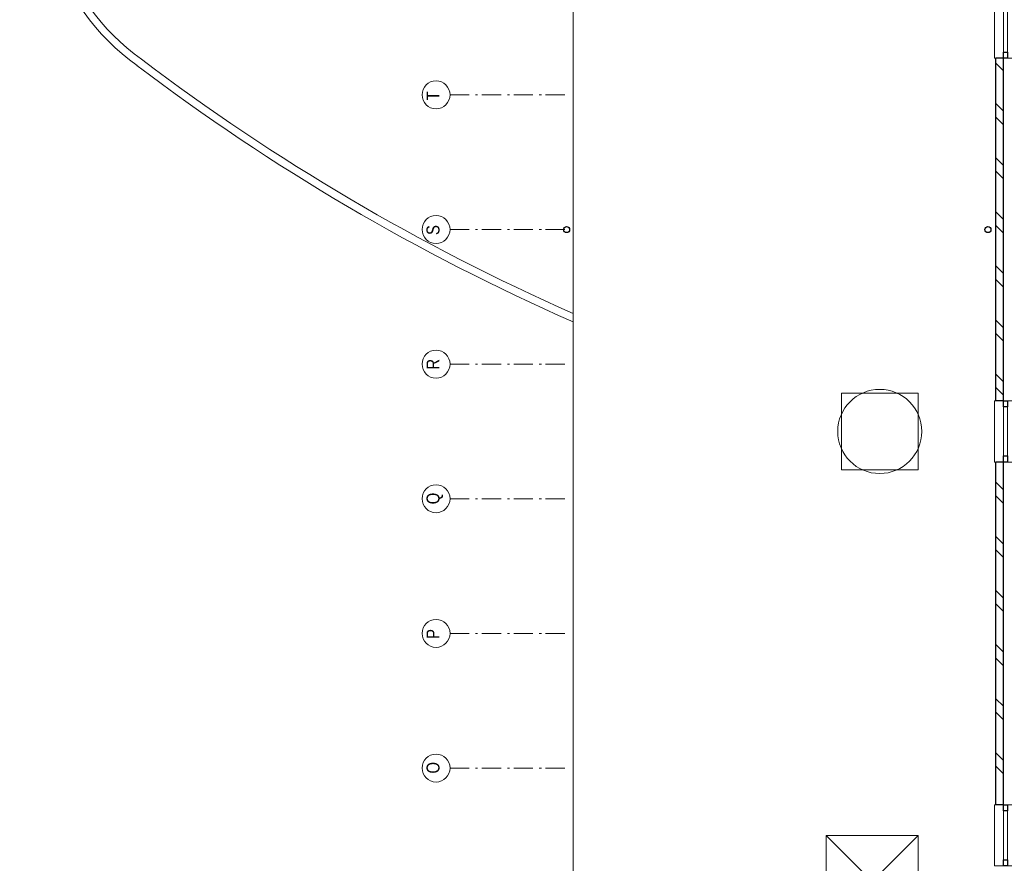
# Model space of a CAD drawing. Header units: millimetres. Extents: x -46954 to 169732, y -26853 to 94136.
# Tile 36 of 174: x -19976 to -7099, y 34817 to 45844. Entities that reach past the tile are written whole.
import ezdxf

# ---------------------------------------------------------------- set-up
doc = ezdxf.new("R2010")
doc.units = ezdxf.units.MM
doc.header["$LTSCALE"] = 400
doc.linetypes.add('STYLE_06', pattern=[1.041641, 0.625, -0.208282, 0.069427, -0.138931])
for name, color, linetype, lineweight in [('Buitenkozijnen', 140, 'Continuous', 15), ('mat-baksteen', 5, 'Continuous', 25), ('mat-beton (ihwg)', 5, 'Continuous', 25), ('None', 7, 'Continuous', 9)]:
    doc.layers.add(name, color=color, linetype=linetype, lineweight=lineweight)
doc.styles.add('Arial Narrow', font='ARIALN.TTF', dxfattribs={"height": 222.25})

# ---------------------------------------------------------------- blocks, each defined once
blk = doc.blocks.new('Gevelpui best 800')
at = {"layer": 'Buitenkozijnen', "color": 43, "linetype": 'Continuous', "lineweight": 9}
blk.add_lwpolyline([(-400, 270), (400, 270), (400, 0), (-400, 0)], close=True, dxfattribs=at)
at = {"layer": 'Buitenkozijnen', "color": 140, "linetype": 'Continuous', "lineweight": 15}
blk.add_lwpolyline([(-400, 150), (400, 150), (400, 100), (-400, 100)], close=True, dxfattribs=at)
at = {"layer": 'Buitenkozijnen', "color": 92, "linetype": 'Continuous', "lineweight": 25}
for points in [[(-400, 150), (-320, 150), (-320, 100), (-400, 100)], [(320, 150), (400, 150), (400, 100), (320, 100)]]:
    blk.add_lwpolyline(points, close=True, dxfattribs=at)
blk = doc.blocks.new('*X983')
at = {"layer": 'None', "lineweight": 9}
for p, q in [((4464, 3050), (4564, 3150)), ((4641, 3050), (4741, 3150)), ((5171, 3050), (5271, 3150)), ((5348, 3050), (5448, 3150)), ((5878, 3050), (5978, 3150)), ((6055, 3050), (6155, 3150)), ((6586, 3050), (6686, 3150)), ((6762, 3050), (6862, 3150)), ((7293, 3050), (7393, 3150)), ((7469, 3050), (7569, 3150)), ((8000, 3050), (8100, 3150)), ((8176, 3050), (8276, 3150))]:
    blk.add_line(p, q, dxfattribs=at)
blk = doc.blocks.new('*X985')
at = {"layer": 'None', "lineweight": 9}
for p, q in [((9414, 3050), (9514, 3150)), ((9590, 3050), (9690, 3150)), ((10121, 3050), (10221, 3150)), ((10297, 3050), (10397, 3150)), ((10828, 3050), (10928, 3150)), ((11005, 3050), (11105, 3150)), ((11535, 3050), (11635, 3150)), ((11712, 3050), (11812, 3150)), ((12242, 3050), (12342, 3150)), ((12419, 3050), (12519, 3150)), ((12949, 3050), (13049, 3150)), ((13126, 3050), (13226, 3150)), ((13657, 3050), (13757, 3150))]:
    blk.add_line(p, q, dxfattribs=at)
blk = doc.blocks.new('HWA')
at = {"layer": 'None', "color": 92, "linetype": 'Continuous', "lineweight": 25}
blk.add_circle((0, -74), 40, dxfattribs=at)
blk = doc.blocks.new('*U1070')
at = {"layer": 'None', "color": 140, "linetype": 'Continuous', "lineweight": 15}
for p, q in [((2461.059, 5370), (3661.059, 4170)), ((3661.059, 5370), (2461.059, 4170))]:
    blk.add_line(p, q, dxfattribs=at)
blk.add_lwpolyline([(2461.059, 5370), (3661.059, 5370), (3661.059, 4170), (2461.059, 4170)], close=True, dxfattribs=at)
blk = doc.blocks.new('*U1209')
at = {"layer": 'None', "color": 8, "linetype": 'Continuous', "lineweight": 5}
for centre, radius, start, end in [((16167, 12639), 3001, 70.1931, 144.4805), ((16167, 12639), 2901, 70.1931, 144.4805), ((5756, -10392), 28268, 57.4554, 66.1413), ((5756, -10392), 28168, 57.558, 66.1413), ((36257, -2686), 28268, 142.8506, 156.2915), ((36257, -2686), 28168, 142.8506, 156.2021), ((-7237, 11485), 28268, 354.3462, 3.9598), ((-7237, 11485), 28168, 354.3265, 3.8572)]:
    blk.add_arc(centre, radius, start, end, dxfattribs=at)
blk = doc.blocks.new('*U1226')
at = {"layer": 'None', "color": 43, "linetype": 'Continuous', "lineweight": 9}
for centre, radius, start, end in [((16167, 12639), 3001, 70.1931, 144.4805), ((16167, 12639), 2901, 70.1931, 144.4805), ((5756, -10392), 28268, 57.4554, 66.1413), ((5756, -10392), 28168, 57.558, 66.1413), ((36257, -2686), 28268, 142.8506, 156.2915), ((36257, -2686), 28168, 142.8506, 156.2021), ((-7237, 11485), 28268, 354.3462, 3.9598), ((-7237, 11485), 28168, 354.3265, 3.8572)]:
    blk.add_arc(centre, radius, start, end, dxfattribs=at)
blk = doc.blocks.new('*U1227')
at = {"layer": 'None', "color": 43, "linetype": 'Continuous', "lineweight": 9}
for centre, radius, start, end in [((16167, 12639), 3001, 70.1931, 144.4805), ((16167, 12639), 2901, 70.1931, 144.4805), ((5756, -10392), 28268, 57.4554, 66.1413), ((5756, -10392), 28168, 57.558, 66.1413), ((36257, -2686), 28268, 142.8506, 156.2915), ((36257, -2686), 28168, 142.8506, 156.2021), ((-7237, 11485), 28268, 354.3462, 3.9598), ((-7237, 11485), 28168, 354.3265, 3.8572)]:
    blk.add_arc(centre, radius, start, end, dxfattribs=at)
blk = doc.blocks.new('*U1334')
at = {"layer": 'None', "color": 7, "linetype": 'STYLE_06', "lineweight": 9}
for p, q in [((-2499, 10290), (-2499, 8790)), ((-739, 10290), (-739, 8790)), ((1021, 10290), (1021, 8790)), ((2781, 10290), (2781, 8790)), ((4541, 10290), (4541, 8790)), ((6301, 10290), (6301, 8790)), ((8061, 10290), (8061, 8790)), ((9821, 10290), (9821, 8790)), ((11581, 10290), (11581, 8790))]:
    blk.add_line(p, q, dxfattribs=at)

msp = doc.modelspace()

# ---------------------------------------------------------------- linework, layer by layer
at = {"layer": 'mat-baksteen', "lineweight": 25}
for p, q in [((-7107.73324, 45341.57274), (-7207.73324, 45341.57274)), ((-7207.73324, 40861.57274), (-7207.73324, 45341.57274)), ((-7107.73324, 40861.57274), (-7107.73324, 45341.57274)), ((-7107.73324, 40861.57274), (-7207.73324, 40861.57274)), ((-7107.73324, 40061.57274), (-7207.73324, 40061.57274)), ((-7207.73324, 35581.57274), (-7207.73324, 40061.57274)), ((-7107.73324, 35581.57274), (-7107.73324, 40061.57274)), ((-7107.73324, 35581.57274), (-7207.73324, 35581.57274))]:
    msp.add_line(p, q, dxfattribs=at)
at = {"layer": 'None', "color": 43, "linetype": 'Continuous', "lineweight": 9}
msp.add_line((-12737.73324, 52351.57274), (-12737.73324, 28821.57274), dxfattribs=at)
at = {"layer": 'None', "color": 7, "linetype": 'STYLE_06', "lineweight": 9}
msp.add_line((-14347.73324, 44861.57274), (-12847.73324, 44861.57274), dxfattribs=at)
at = {"layer": 'None', "color": 8, "linetype": 'Continuous', "lineweight": 5}
msp.add_lwpolyline([(-9227.73324, 39961.57238), (-9227.73324, 40961.57238), (-8227.73324, 40961.57238), (-8227.73324, 39961.57238)], close=True, dxfattribs=at)
at = {"layer": 'None', "color": 43, "linetype": 'Continuous', "lineweight": 9}
for centre in [(-14530.33965, 44861.57274), (-14530.33965, 43101.57274), (-14530.33965, 41341.57274), (-14530.33965, 39581.57274), (-14530.33965, 37821.57274), (-14530.33965, 36061.57274)]:
    msp.add_circle(centre, 182.60642, dxfattribs=at)
at = {"layer": 'None', "color": 140, "linetype": 'Continuous', "lineweight": 15}
msp.add_circle((-8727.73324, 40461.57238), 550, dxfattribs=at)

# ---------------------------------------------------------------- block references
at = {"layer": 'Buitenkozijnen', "color": 7, "rotation": 90}
for p in [(-6957.73324, 45741.57274), (-6957.73324, 40461.57274), (-6957.73324, 35181.57274)]:
    msp.add_blockref('Gevelpui best 800', p, dxfattribs=at)
at = {"layer": 'mat-baksteen', "rotation": 90}
for name in ['*X985', '*X983']:
    msp.add_blockref(name, (-4057.73324, 31520.51338), dxfattribs=at)
at = {"layer": 'mat-beton (ihwg)', "color": 7, "rotation": 90}
for p in [(-12897.73324, 43100.51338), (-7387.73324, 43100.51338)]:
    msp.add_blockref('HWA', p, dxfattribs=at)
at = {"layer": 'None', "color": 7, "rotation": 90}
for name in ['*U1209', '*U1226', '*U1227', '*U1334', '*U1070']:
    msp.add_blockref(name, (-4057.73324, 31520.51338), dxfattribs=at)

# ---------------------------------------------------------------- texts
at = {"layer": 'None', "color": 8, "char_height": 169.33333, "attachment_point": 1, "rotation": 90, "style": 'Arial Narrow'}
for s, insert in [('T', (-14655.22299, 44789.60608)), ('S', (-14655.22299, 43029.60608)), ('R', (-14655.22299, 41269.60608)), ('Q', (-14655.22299, 39509.60608)), ('P', (-14655.22299, 37749.60608)), ('O', (-14655.22299, 35989.60608))]:
    msp.add_mtext(s, dxfattribs=dict(at, insert=insert))

doc.saveas('drawing.dxf')
